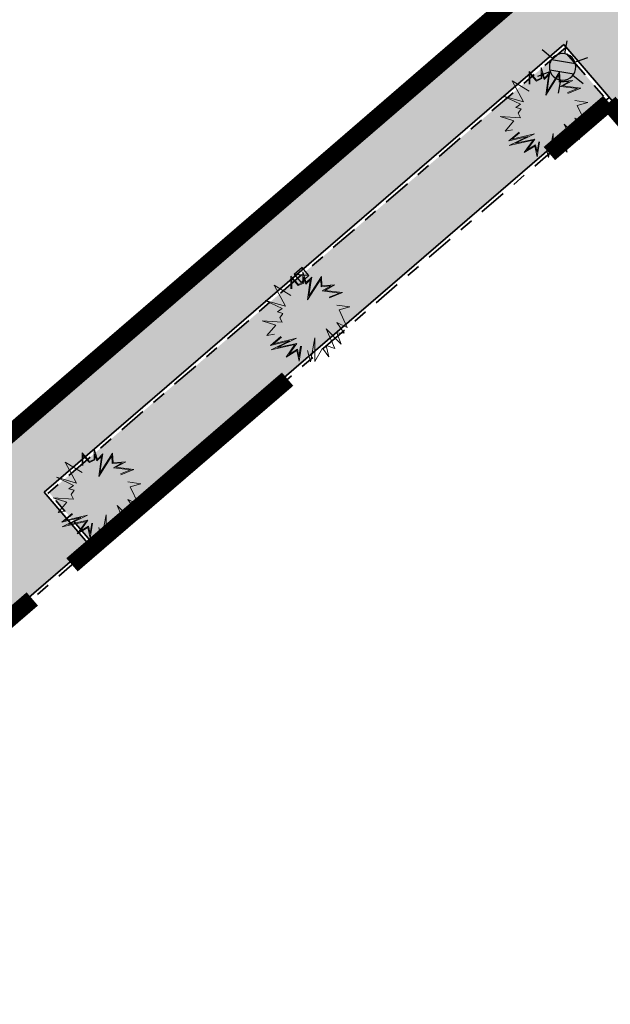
# Model space of a CAD drawing. Header units: metres. Extents: x 104013 to 104665, y 427946 to 428479.
# Tile 10 of 195: x 104301 to 104318, y 428047 to 428076. Entities that reach past the tile are written whole.
import ezdxf
from ezdxf.enums import TextEntityAlignment as Align

# ---------------------------------------------------------------- set-up
doc = ezdxf.new("R2010")
doc.units = ezdxf.units.M
doc.linetypes.add('VH-OPSLUITBAND', pattern=[10, 4, -2, 2, -2])
for name, color, linetype in [('_HOGE HAAG', 96, 'Continuous'), ('_LAGE HAAG', 90, 'Continuous'), ('N-WE-RI-HWA_KOLK_STRAATKOLK-S', 10, 'Continuous')]:
    doc.layers.add(name, color=color, linetype=linetype)
for name, color, linetype, lineweight in [('N-WE-GR-BEPLANTING_CULTUUR-V (Vaste planten)', 132, 'Continuous', 18), ('N-WE-GR-HEESTER-S (Cornus alba)', 154, 'Continuous', 0), ('N-WE-GR-HEESTER-S (Hibiscus_syriacus)', 64, 'Continuous', 0), ('N-WE-GR-HEESTER-S (Hydrangea paniculata_kyushu)', 214, 'Continuous', 0), ('N-WE-IE-MEUBILAIR_WEGMEUBILAIR_LICHTMAST-S', 7, 'Continuous', 25), ('N-WE-VH-KANTOPSLUITING_OPSLUITBAND-G', 150, 'VH-OPSLUITBAND', 35), ('N-WE-VH-VERHARDING-G', 7, 'Continuous', 35)]:
    doc.layers.add(name, color=color, linetype=linetype, lineweight=lineweight)
doc.layers.add('N-WE-VH-VERHARDING-AP_VOETPAD', color=7, linetype='Continuous', true_color=0xdbdbdb)
doc.layers.add('PERGOLA', color=7, linetype='Continuous', lineweight=0, true_color=0x9e5c29)
doc.styles.add('NLCS-ISO', font='NLCS-ISO.ttf')

# ---------------------------------------------------------------- blocks, each defined once
blk = doc.blocks.new('Straatkolk')
h = blk.add_hatch(color=256)
h.paths.add_polyline_path([(0.181, 0.021), (0.183, 0.046), (-0.024, 0.211), (-0.211, -0.024)])
h.paths.add_polyline_path([(0.211, 0.024), (0.183, 0.046), (0.181, 0.021)])
blk.add_lwpolyline([(-0.211, -0.024), (0.024, -0.211), (0.211, 0.024), (-0.024, 0.211)], close=True)
blk.add_lwpolyline([(-0.211, -0.024), (0.211, 0.024)])
blk = doc.blocks.new('SGR-HEESTER_06')
at = {"ltscale": 0.5, "flags": 128}
for points in [[(-0.247, 0.534), (-0.247, 0.776), (-0.104, 0.615), (-0.104, 0.615), (-0.018, 0.652), (-0.018, 0.857), (0.045, 0.652), (0.15, 0.758), (0.131, 0.652), (0.094, 0.391), (0.336, 0.77), (0.343, 0.59), (0.585, 0.609), (0.398, 0.503), (0.74, 0.46), (0.492, 0.36)], [(-0.232, 0.534), (-0.232, 0.736), (-0.109, 0.596), (-0.002, 0.642), (-0.002, 0.753), (0.037, 0.623), (0.127, 0.712), (0.116, 0.654), (0.069, 0.324), (0.323, 0.72), (0.328, 0.573), (0.517, 0.588), (0.351, 0.494), (0.679, 0.452), (0.486, 0.375)], [(-0.247, 0.404), (-0.57, 0.602), (-0.353, 0.199), (-0.738, 0.311), (-0.415, 0.156), (-0.502, 0.094), (-0.402, 0.063), (-0.458, -0.018), (-0.415, -0.105), (-0.8, -0.08), (-0.539, -0.161), (-0.707, -0.359), (-0.564, -0.335)], [(0.628, 0.224), (0.876, 0.187), (0.672, 0.131), (0.827, -0.204), (0.628, -0.111), (0.771, -0.316), (0.628, -0.31), (0.715, -0.521), (0.423, -0.229), (0.591, -0.608), (0.423, -0.552), (0.479, -0.763), (0.355, -0.601), (0.206, -0.856), (0.212, -0.403), (0.125, -0.862), (0.069, -0.645)], [(-0.049, -0.564), (-0.092, -0.85), (-0.136, -0.645), (-0.34, -0.769), (-0.173, -0.533), (-0.626, -0.632), (-0.272, -0.459), (-0.638, -0.546), (-0.44, -0.378)], [(-0.064, -0.562), (-0.095, -0.764), (-0.125, -0.621), (-0.285, -0.718), (-0.137, -0.51), (-0.506, -0.59), (-0.143, -0.412), (-0.579, -0.516), (-0.43, -0.39)]]:
    blk.add_lwpolyline(points, dxfattribs=at)
blk = doc.blocks.new('N-SIE-WEG_LICHTMAST-SO')
h = blk.add_hatch(color=256)
h.paths.add_polyline_path([(1.163, 0.5, 0.658505), (-1.163, 0.5)])
h.paths.add_polyline_path([(-1.163, -0.5, 0.658505), (1.163, -0.5)])
at = {"flags": 128}
for points in [[(0, 1.266), (0, 2.531)], [(-2.192, 1.266), (-1.096, 0.633)], [(1.096, 0.633), (2.192, 1.266)], [(-1.163, 0.5), (1.163, 0.5)], [(-2.192, -1.266), (-1.096, -0.633)], [(-1.163, -0.5), (1.163, -0.5)], [(2.192, -1.266), (1.096, -0.633)], [(0, -1.266), (0, -2.531)]]:
    blk.add_lwpolyline(points, dxfattribs=at)
at = {"ltscale": 0.5}
blk.add_circle((0, 0), 1.266, dxfattribs=at)
at = {"style": 'NLCS-ISO'}
blk.add_attdef('TYPE', text='', height=1.8, dxfattribs=at).set_placement((0, 2.531), align=Align.BOTTOM_CENTER)

msp = doc.modelspace()

# ---------------------------------------------------------------- hatches: boundary and pattern name
at = {"layer": 'N-WE-GR-BEPLANTING_CULTUUR-V (Vaste planten)'}
h = msp.add_hatch(color=256, dxfattribs=at)
h.dxf.hatch_style = 1
h.paths.add_polyline_path([(104318.157, 428073.372), (104316.918, 428074.812), (104302.173, 428062.127), (104303.412, 428060.686)])
h.paths.add_polyline_path([(104285.655, 428050.422), (104286.898, 428048.985), (104299.747, 428060.04), (104298.508, 428061.48)])
at = {"layer": 'N-WE-VH-VERHARDING-AP_VOETPAD'}
h = msp.add_hatch(color=256, dxfattribs=at)
h.dxf.hatch_style = 1
h.paths.add_polyline_path([(104349.535, 428100.915), (104342.75, 428108.775), (104355.722, 428119.933), (104360.049, 428114.916), (104377.168, 428129.644), (104398.432, 428104.941), (104405.339, 428110.888), (104407.394, 428108.501), (104408.758, 428109.675), (104406.703, 428112.062), (104413.609, 428118.009), (104392.344, 428142.713), (104410.172, 428158.057), (104408.868, 428159.573), (104420.58, 428169.653), (104419.163, 428170.808), (104405.42, 428158.98), (104406.724, 428157.464), (104391.17, 428144.077), (104389.865, 428145.593), (104375.312, 428133.068), (104370.964, 428138.108), (104369.827, 428137.13), (104375.485, 428130.571), (104360.238, 428117.453), (104355.911, 428122.47), (104355.069, 428121.745), (104331.904, 428148.581), (104321.601, 428138.837), (104319.54, 428141.017), (104318.232, 428139.78), (104320.293, 428137.6), (104316.516, 428134.028), (104340.204, 428106.585), (104341.385, 428107.601), (104346.995, 428101.103), (104330.937, 428087.287), (104329.903, 428088.49), (104328.478, 428087.264), (104322.493, 428094.205), (104321.355, 428093.226), (104327.341, 428086.286), (104298.584, 428061.545), (104299.888, 428060.029), (104286.888, 428048.844), (104288.065, 428047.483), (104303.336, 428060.621), (104302.032, 428062.137), (104316.929, 428074.953), (104336.792, 428051.864), (104343.181, 428057.365), (104345.236, 428054.978), (104346.6, 428056.152), (104344.545, 428058.54), (104350.934, 428064.041), (104332.111, 428085.922)])
h.paths.add_polyline_path([(104348.396, 428064.231), (104336.982, 428054.403), (104318.293, 428076.127), (104329.712, 428085.951)], flags=16)
h.paths.add_polyline_path([(104330.715, 428076.27), (104323.131, 428076.499), (104325.848, 428078.848, -0.414553), (104328.671, 428078.641)], flags=0)
h.paths.add_polyline_path([(104337.56, 428066.014), (104335.018, 428063.815), (104334.691, 428064.193), (104336.856, 428066.066), (104333.39, 428070.095), (104333.769, 428070.421)], flags=0)
h.paths.add_polyline_path([(104342.735, 428068.508), (104343.062, 428068.13), (104341.496, 428066.775), (104344.387, 428063.418), (104344.009, 428063.093), (104340.793, 428066.828)], flags=0)
h.paths.add_polyline_path([(104340.393, 428109.122), (104319.003, 428133.902), (104331.772, 428145.979), (104353.704, 428120.571)], flags=16)
h.paths.add_polyline_path([(104338.687, 428114.771), (104332.486, 428121.958, -1.001406), (104336.033, 428125.019), (104336.033, 428125.019), (104338.226, 428122.47, 0.414192), (104339.636, 428122.364), (104342.726, 428125.022, -0.414228), (104346.957, 428124.704), (104348.348, 428123.087, -0.414214), (104348.03, 428118.856), (104342.914, 428114.456, -0.4137)], flags=0)
h.paths.add_polyline_path([(104340.201, 428116.077), (104333.999, 428123.266, -1.002542), (104334.517, 428123.715), (104336.71, 428121.166, 0.414175), (104340.94, 428120.848), (104344.031, 428123.506, -0.414228), (104345.441, 428123.4), (104346.832, 428121.783, -0.414214), (104346.726, 428120.373), (104341.61, 428115.973, -0.4137)], flags=0)
h.paths.add_polyline_path([(104338.984, 428123.122), (104334.797, 428127.989), (104335.176, 428128.315), (104339.037, 428123.827), (104341.909, 428126.298), (104342.235, 428125.919)], flags=0)
h.paths.add_polyline_path([(104328.838, 428126.181), (104323.009, 428132.933), (104330.279, 428139.19), (104336.096, 428132.428), (104333.538, 428130.226)], flags=0)
h.paths.add_polyline_path([(104377.224, 428132.338), (104389.675, 428143.054), (104411.071, 428118.199), (104398.622, 428107.48)], flags=16)
h.paths.add_polyline_path([(104385.538, 428125.746), (104380.044, 428132.127), (104384.031, 428135.559), (104391.272, 428127.142)], flags=0)

# ---------------------------------------------------------------- linework, layer by layer
at = {"layer": '_HOGE HAAG', "const_width": 0.5, "flags": 128}
for points in [[(104289.749, 428054.076), (104310.372, 428071.819)], [(104309.013, 428065.373), (104302.833, 428060.056)], [(104301.695, 428059.079), (104290.655, 428049.579)]]:
    msp.add_lwpolyline(points, dxfattribs=at)
at = {"layer": '_LAGE HAAG', "const_width": 0.5, "flags": 128}
for points in [[(104310.372, 428071.819), (104327.182, 428086.318), (104325.707, 428088.026)], [(104316.516, 428071.832), (104318.222, 428073.296)], [(104318.222, 428073.296), (104336.938, 428051.54)]]:
    msp.add_lwpolyline(points, dxfattribs=at)
at = {"layer": 'N-WE-VH-KANTOPSLUITING_OPSLUITBAND-G', "ltscale": 0.2, "flags": 128}
for points in [[(104327.276, 428086.362), (104285.59, 428050.498)], [(104316.994, 428074.878), (104302.097, 428062.061)], [(104337.107, 428051.343), (104316.853, 428074.888)], [(104318.222, 428073.296), (104288.206, 428047.472)], [(104303.412, 428060.686), (104302.108, 428062.202)]]:
    msp.add_lwpolyline(points, dxfattribs=at)
at = {"layer": 'N-WE-VH-VERHARDING-G', "flags": 128}
for points in [[(104327.341, 428086.286), (104285.579, 428050.357)], [(104316.929, 428074.953), (104302.032, 428062.137)], [(104337.183, 428051.409), (104316.929, 428074.953)], [(104318.233, 428073.437), (104288.065, 428047.483)], [(104303.336, 428060.621), (104302.032, 428062.137)]]:
    msp.add_lwpolyline(points, dxfattribs=at)
at = {"layer": 'PERGOLA', "const_width": 0.5, "flags": 128}
for points in [[(104310.372, 428071.819), (104327.2, 428086.297)], [(104337.042, 428051.419), (104318.222, 428073.296)]]:
    msp.add_lwpolyline(points, dxfattribs=at)

# ---------------------------------------------------------------- block references
at = {"layer": 'N-WE-GR-HEESTER-S (Cornus alba)', "xscale": 1.5, "yscale": 1.5, "zscale": 1.5}
msp.add_blockref('SGR-HEESTER_06', (104309.48, 428067.16), dxfattribs=at)
at = {"layer": 'N-WE-GR-HEESTER-S (Hibiscus_syriacus)', "xscale": 1.5, "yscale": 1.5, "zscale": 1.5}
msp.add_blockref('SGR-HEESTER_06', (104316.307, 428073.014), dxfattribs=at)
at = {"layer": 'N-WE-GR-HEESTER-S (Hydrangea paniculata_kyushu)', "xscale": 1.5, "yscale": 1.5, "zscale": 1.5}
msp.add_blockref('SGR-HEESTER_06', (104303.494, 428062.096), dxfattribs=at)
at = {"layer": 'N-WE-IE-MEUBILAIR_WEGMEUBILAIR_LICHTMAST-S', "xscale": -0.3, "yscale": 0.3, "zscale": 0.3, "rotation": 350.2850831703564}
msp.add_blockref('N-SIE-WEG_LICHTMAST-SO', (104316.896, 428074.313, 0), dxfattribs=at)
at = {"layer": 'N-WE-RI-HWA_KOLK_STRAATKOLK-S', "rotation": 169.2150358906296}
msp.add_blockref('Straatkolk', (104309.413, 428068.356), dxfattribs=at)

doc.saveas('drawing.dxf')
